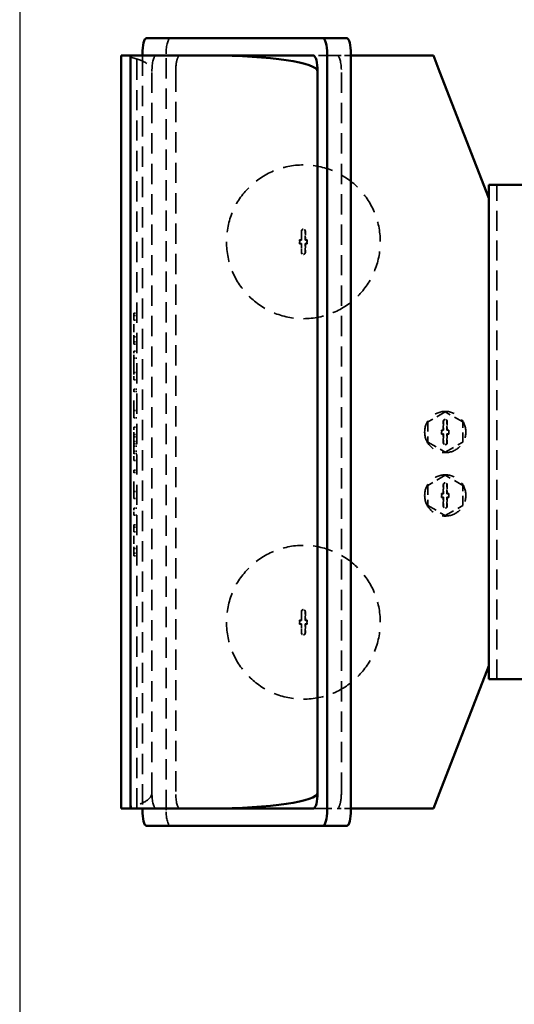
# Model space of a CAD drawing. Header units: millimetres. Extents: x -34725 to 178350, y -13707 to 126150.
# Tile 106 of 256: x 39437 to 39749, y 8165 to 8786. Entities that reach past the tile are written whole.
import ezdxf

# ---------------------------------------------------------------- set-up
doc = ezdxf.new("R2010")
doc.units = ezdxf.units.MM
doc.linetypes.add('DASHED', pattern=[0.75, 0.5, -0.25])
for name, color, linetype, lineweight in [('AM_0', 7, 'CONTINUOUS', 50), ('AM_4', 3, 'CONTINUOUS', 25), ('P-AM_0', 7, 'CONTINUOUS', 50), ('Sichtbar (ISO)', 7, 'CONTINUOUS', 50), ('Verdeckt (ISO)', 7, 'DASHED', 35)]:
    doc.layers.add(name, color=color, linetype=linetype, lineweight=lineweight)

# ---------------------------------------------------------------- blocks, each defined once
blk = doc.blocks.new('Gebäude_2')
at = {"layer": 'AM_4'}
blk.add_line((-3240, 8850), (-3240, -2415), dxfattribs=at)
blk = doc.blocks.new('A$C5cacc3fa')
at = {"layer": 'Sichtbar (ISO)'}
for p, q in [((-1354.33, -2741.61), (-1354.33, -2781.61)), ((-1042.33, -2781.61), (-1042.33, -2741.61)), ((-1345.83, -2781.61), (-1425.83, -2812.72)), ((-1354.33, -2781.61), (-1345.83, -2781.61)), ((-1050.83, -2781.61), (-1345.83, -2781.61)), ((-970.83, -2812.72), (-1050.83, -2781.61)), ((-1050.83, -2781.61), (-1042.33, -2781.61)), ((-1435.83, -2816.61), (-1425.83, -2812.72)), ((-970.83, -2812.72), (-960.83, -2816.61)), ((-1435.83, -2816.61), (-1435.83, -2868.61)), ((-960.83, -2816.61), (-960.83, -2868.61)), ((-959.83, -2868.61), (-1436.83, -2868.61)), ((-1446.83, -2871.29), (-1446.83, -2886.29)), ((-949.83, -2871.29), (-949.83, -2886.29)), ((-1446.83, -2997.49), (-1446.83, -2886.29)), ((-1436.83, -2883.61), (-959.83, -2883.61)), ((-949.83, -2886.29), (-949.83, -2997.49)), ((-1435.83, -2892.32), (-1435.83, -2957.05)), ((-970.83, -2889.64), (-1425.83, -2889.64)), ((-960.83, -2892.32), (-960.83, -2957.05)), ((-1435.83, -3007.61), (-1435.83, -2957.05)), ((-960.83, -2957.05), (-960.83, -3007.61)), ((-1435.83, -3000.17), (-1436.83, -3000.17)), ((-959.83, -3000.17), (-960.83, -3000.17)), ((-960.83, -3007.61), (-1435.83, -3007.61)), ((-1435.83, -3007.61), (-1435.83, -3013.61)), ((-960.83, -3013.61), (-960.83, -3007.61)), ((-960.83, -3013.61), (-1435.83, -3013.61))]:
    blk.add_line(p, q, dxfattribs=at)
for centre, major_axis, ratio, start_param, end_param in [((-1436.83, -2871.29), (-10, 0), 0.267949, 4.712389, 6.283185), ((-959.83, -2871.29), (-10, 0), 0.267949, 3.141593, 4.712389), ((-1436.83, -2886.29), (10, 0), 0.267949, 1.570796, 3.141593), ((-959.83, -2886.29), (10, 0), 0.267949, 0, 1.570796), ((-1425.83, -2957.05), (0, 67.41), 0.148341, 0, 1.570796), ((-1425.83, -2892.32), (-10, 0), 0.267949, 4.712389, 6.283185), ((-970.83, -2957.05), (0, 67.41), 0.148341, 4.712389, 6.283185), ((-970.83, -2892.32), (-10, 0), 0.267949, 3.141593, 4.712389), ((-1436.83, -2997.49), (-10, 0), 0.267949, 0, 1.570796), ((-959.83, -2997.49), (-10, 0), 0.267949, 1.570796, 3.141593)]:
    blk.add_ellipse(centre, major_axis=major_axis, ratio=ratio, start_param=start_param, end_param=end_param, dxfattribs=at)
at = {"layer": 'Verdeckt (ISO)', "ltscale": 25.157232}
blk.add_line((-1354.33, -2776.61), (-1042.33, -2776.61), dxfattribs=at)
at = {"layer": 'Verdeckt (ISO)', "ltscale": 12.096348}
for p, q in [((-1251.03, -2809.11), (-1244.68, -2798.11)), ((-1244.68, -2798.11), (-1231.98, -2798.11)), ((-1231.98, -2798.11), (-1225.63, -2809.11)), ((-1211.03, -2809.11), (-1204.68, -2798.11)), ((-1204.68, -2798.11), (-1191.98, -2798.11)), ((-1191.98, -2798.11), (-1185.63, -2809.11)), ((-1244.68, -2820.11), (-1251.03, -2809.11)), ((-1225.63, -2809.11), (-1231.98, -2820.11)), ((-1204.68, -2820.11), (-1211.03, -2809.11)), ((-1185.63, -2809.11), (-1191.98, -2820.11)), ((-1231.98, -2820.11), (-1244.68, -2820.11)), ((-1191.98, -2820.11), (-1204.68, -2820.11))]:
    blk.add_line(p, q, dxfattribs=at)
at = {"layer": 'Verdeckt (ISO)', "ltscale": 1.047483}
for p, q in [((-1239.58, -2806.76), (-1239.58, -2807.86)), ((-1239.42, -2808.02), (-1239.42, -2806.92)), ((-1237.24, -2806.92), (-1237.24, -2808.02)), ((-1237.08, -2807.86), (-1237.08, -2806.76)), ((-1199.58, -2806.76), (-1199.58, -2807.86)), ((-1199.42, -2808.02), (-1199.42, -2806.92)), ((-1197.24, -2806.92), (-1197.24, -2808.02)), ((-1197.08, -2807.86), (-1197.08, -2806.76)), ((-1239.58, -2810.36), (-1239.58, -2811.46)), ((-1239.42, -2811.3), (-1239.42, -2810.2)), ((-1237.24, -2810.2), (-1237.24, -2811.3)), ((-1237.08, -2811.46), (-1237.08, -2810.36)), ((-1199.58, -2810.36), (-1199.58, -2811.46)), ((-1199.42, -2811.3), (-1199.42, -2810.2)), ((-1197.24, -2810.2), (-1197.24, -2811.3)), ((-1197.08, -2811.46), (-1197.08, -2810.36)), ((-1319.58, -2896.26), (-1319.58, -2897.36)), ((-1319.58, -2899.86), (-1319.58, -2900.96)), ((-1319.42, -2897.52), (-1319.42, -2896.42)), ((-1319.42, -2900.8), (-1319.42, -2899.7)), ((-1317.24, -2896.42), (-1317.24, -2897.52)), ((-1317.24, -2899.7), (-1317.24, -2900.8)), ((-1317.08, -2897.36), (-1317.08, -2896.26)), ((-1317.08, -2900.96), (-1317.08, -2899.86)), ((-1079.58, -2896.26), (-1079.58, -2897.36)), ((-1079.58, -2899.86), (-1079.58, -2900.96)), ((-1079.42, -2897.52), (-1079.42, -2896.42)), ((-1079.42, -2900.8), (-1079.42, -2899.7)), ((-1077.24, -2896.42), (-1077.24, -2897.52)), ((-1077.24, -2899.7), (-1077.24, -2900.8)), ((-1077.08, -2897.36), (-1077.08, -2896.26)), ((-1077.08, -2900.96), (-1077.08, -2899.86))]:
    blk.add_line(p, q, dxfattribs=at)
at = {"layer": 'Verdeckt (ISO)', "ltscale": 1.444117}
for p, q in [((-1239.58, -2806.76), (-1239.42, -2806.92)), ((-1237.08, -2806.76), (-1237.24, -2806.92)), ((-1199.58, -2806.76), (-1199.42, -2806.92)), ((-1197.08, -2806.76), (-1197.24, -2806.92)), ((-1239.58, -2807.86), (-1239.42, -2808.02)), ((-1239.58, -2810.36), (-1239.42, -2810.2)), ((-1239.58, -2811.46), (-1239.42, -2811.3)), ((-1237.08, -2807.86), (-1237.24, -2808.02)), ((-1237.08, -2810.36), (-1237.24, -2810.2)), ((-1237.08, -2811.46), (-1237.24, -2811.3)), ((-1199.58, -2807.86), (-1199.42, -2808.02)), ((-1199.58, -2810.36), (-1199.42, -2810.2)), ((-1199.58, -2811.46), (-1199.42, -2811.3)), ((-1197.08, -2807.86), (-1197.24, -2808.02)), ((-1197.08, -2810.36), (-1197.24, -2810.2)), ((-1197.08, -2811.46), (-1197.24, -2811.3)), ((-1319.58, -2896.26), (-1319.42, -2896.42)), ((-1319.58, -2897.36), (-1319.42, -2897.52)), ((-1319.58, -2899.86), (-1319.42, -2899.7)), ((-1317.08, -2896.26), (-1317.24, -2896.42)), ((-1317.08, -2897.36), (-1317.24, -2897.52)), ((-1317.08, -2899.86), (-1317.24, -2899.7)), ((-1079.58, -2896.26), (-1079.42, -2896.42)), ((-1079.58, -2897.36), (-1079.42, -2897.52)), ((-1079.58, -2899.86), (-1079.42, -2899.7)), ((-1077.08, -2896.26), (-1077.24, -2896.42)), ((-1077.08, -2897.36), (-1077.24, -2897.52)), ((-1077.08, -2899.86), (-1077.24, -2899.7)), ((-1319.58, -2900.96), (-1319.42, -2900.8)), ((-1317.08, -2900.96), (-1317.24, -2900.8)), ((-1079.58, -2900.96), (-1079.42, -2900.8)), ((-1077.08, -2900.96), (-1077.24, -2900.8))]:
    blk.add_line(p, q, dxfattribs=at)
at = {"layer": 'Verdeckt (ISO)', "ltscale": 2.380771}
for p, q in [((-1237.08, -2806.76), (-1239.58, -2806.76)), ((-1197.08, -2806.76), (-1199.58, -2806.76)), ((-1239.58, -2811.46), (-1237.08, -2811.46)), ((-1199.58, -2811.46), (-1197.08, -2811.46)), ((-1317.08, -2896.26), (-1319.58, -2896.26)), ((-1077.08, -2896.26), (-1079.58, -2896.26)), ((-1319.58, -2900.96), (-1317.08, -2900.96)), ((-1079.58, -2900.96), (-1077.08, -2900.96))]:
    blk.add_line(p, q, dxfattribs=at)
at = {"layer": 'Verdeckt (ISO)', "ltscale": 2.080483}
for p, q in [((-1239.42, -2806.92), (-1237.24, -2806.92)), ((-1199.42, -2806.92), (-1197.24, -2806.92)), ((-1237.24, -2811.3), (-1239.42, -2811.3)), ((-1197.24, -2811.3), (-1199.42, -2811.3)), ((-1319.42, -2896.42), (-1317.24, -2896.42)), ((-1079.42, -2896.42), (-1077.24, -2896.42)), ((-1317.24, -2900.8), (-1319.42, -2900.8)), ((-1077.24, -2900.8), (-1079.42, -2900.8))]:
    blk.add_line(p, q, dxfattribs=at)
at = {"layer": 'Verdeckt (ISO)', "ltscale": 5.237816}
for p, q in [((-1239.58, -2807.86), (-1245.08, -2807.86)), ((-1245.08, -2810.36), (-1239.58, -2810.36)), ((-1231.58, -2807.86), (-1237.08, -2807.86)), ((-1237.08, -2810.36), (-1231.58, -2810.36)), ((-1199.58, -2807.86), (-1205.08, -2807.86)), ((-1205.08, -2810.36), (-1199.58, -2810.36)), ((-1191.58, -2807.86), (-1197.08, -2807.86)), ((-1197.08, -2810.36), (-1191.58, -2810.36)), ((-1319.58, -2897.36), (-1325.08, -2897.36)), ((-1325.08, -2899.86), (-1319.58, -2899.86)), ((-1311.58, -2897.36), (-1317.08, -2897.36)), ((-1317.08, -2899.86), (-1311.58, -2899.86)), ((-1079.58, -2897.36), (-1085.08, -2897.36)), ((-1085.08, -2899.86), (-1079.58, -2899.86)), ((-1071.58, -2897.36), (-1077.08, -2897.36)), ((-1077.08, -2899.86), (-1071.58, -2899.86))]:
    blk.add_line(p, q, dxfattribs=at)
at = {"layer": 'Verdeckt (ISO)', "ltscale": 5.387959}
for p, q in [((-1245.08, -2808.02), (-1239.42, -2808.02)), ((-1239.42, -2810.2), (-1245.08, -2810.2)), ((-1237.24, -2808.02), (-1231.58, -2808.02)), ((-1231.58, -2810.2), (-1237.24, -2810.2)), ((-1205.08, -2808.02), (-1199.42, -2808.02)), ((-1199.42, -2810.2), (-1205.08, -2810.2)), ((-1197.24, -2808.02), (-1191.58, -2808.02)), ((-1191.58, -2810.2), (-1197.24, -2810.2)), ((-1325.08, -2897.52), (-1319.42, -2897.52)), ((-1319.42, -2899.7), (-1325.08, -2899.7)), ((-1317.24, -2897.52), (-1311.58, -2897.52)), ((-1311.58, -2899.7), (-1317.24, -2899.7)), ((-1085.08, -2897.52), (-1079.42, -2897.52)), ((-1079.42, -2899.7), (-1085.08, -2899.7)), ((-1077.24, -2897.52), (-1071.58, -2897.52)), ((-1071.58, -2899.7), (-1077.24, -2899.7))]:
    blk.add_line(p, q, dxfattribs=at)
at = {"layer": 'Verdeckt (ISO)', "ltscale": 8.293282}
for p, q in [((-1435.83, -2868.61), (-1435.83, -2877.32)), ((-960.83, -2868.61), (-960.83, -2877.32))]:
    blk.add_line(p, q, dxfattribs=at)
at = {"layer": 'Verdeckt (ISO)', "ltscale": 25.596022}
for p, q in [((-1425.83, -2874.64), (-970.83, -2874.64)), ((-970.83, -2979.14), (-1425.83, -2979.14)), ((-1425.83, -2994.14), (-970.83, -2994.14))]:
    blk.add_line(p, q, dxfattribs=at)
at = {"layer": 'Verdeckt (ISO)', "ltscale": 23.365404}
for p, q in [((-1435.83, -2892.32), (-1435.83, -2877.32)), ((-960.83, -2877.32), (-960.83, -2892.32))]:
    blk.add_line(p, q, dxfattribs=at)
at = {"layer": 'Verdeckt (ISO)', "ltscale": 25.641026}
blk.add_line((-1436.83, -2985.17), (-959.83, -2985.17), dxfattribs=at)
at = {"layer": 'Verdeckt (ISO)', "ltscale": 25.533516}
for p, q in [((-960.83, -3000.17), (-1435.83, -3000.17)), ((-1435.83, -3003.61), (-960.83, -3003.61))]:
    blk.add_line(p, q, dxfattribs=at)
at = {"layer": 'Verdeckt (ISO)', "ltscale": 1.904597}
for p, q in [((-1276.33, -3005.61), (-1276.33, -3003.61)), ((-1274.83, -3005.61), (-1274.83, -3003.61)), ((-1271.83, -3005.61), (-1271.83, -3003.61)), ((-1261.33, -3005.61), (-1261.33, -3003.61)), ((-1258.33, -3005.61), (-1258.33, -3003.61)), ((-1256.83, -3005.61), (-1256.83, -3003.61)), ((-1250.83, -3005.61), (-1250.83, -3003.61)), ((-1246.33, -3005.61), (-1246.33, -3003.61)), ((-1240.33, -3005.61), (-1240.33, -3003.61)), ((-1235.83, -3005.61), (-1235.83, -3003.61)), ((-1223.83, -3005.61), (-1223.83, -3003.61)), ((-1222.33, -3005.61), (-1222.33, -3003.61)), ((-1216.33, -3005.61), (-1216.33, -3003.61)), ((-1211.83, -3005.61), (-1211.83, -3003.61)), ((-1210.33, -3005.61), (-1210.33, -3003.61)), ((-1207.33, -3005.61), (-1207.33, -3003.61)), ((-1205.83, -3005.61), (-1205.83, -3003.61)), ((-1204.33, -3005.61), (-1204.33, -3003.61)), ((-1201.33, -3005.61), (-1201.33, -3003.61)), ((-1199.83, -3005.61), (-1199.83, -3003.61)), ((-1195.33, -3005.61), (-1195.33, -3003.61)), ((-1189.33, -3005.61), (-1189.33, -3003.61)), ((-1184.83, -3005.61), (-1184.83, -3003.61)), ((-1172.83, -3005.61), (-1172.83, -3003.61)), ((-1171.33, -3005.61), (-1171.33, -3003.61)), ((-1165.33, -3005.61), (-1165.33, -3003.61)), ((-1160.83, -3005.61), (-1160.83, -3003.61)), ((-1151.83, -3005.61), (-1151.83, -3003.61)), ((-1147.33, -3005.61), (-1147.33, -3003.61)), ((-1142.83, -3005.61), (-1142.83, -3003.61)), ((-1141.33, -3005.61), (-1141.33, -3003.61)), ((-1138.33, -3005.61), (-1138.33, -3003.61)), ((-1127.83, -3005.61), (-1127.83, -3003.61)), ((-1124.83, -3005.61), (-1124.83, -3003.61)), ((-1123.33, -3005.61), (-1123.33, -3003.61))]:
    blk.add_line(p, q, dxfattribs=at)
at = {"layer": 'Verdeckt (ISO)', "ltscale": 11.219489}
for p, q in [((-1276.33, -3005.61), (-1268.83, -3005.61)), ((-1142.83, -3005.61), (-1135.33, -3005.61))]:
    blk.add_line(p, q, dxfattribs=at)
at = {"layer": 'Verdeckt (ISO)', "ltscale": 9.999557}
for p, q in [((-1268.83, -3005.61), (-1258.33, -3005.61)), ((-1135.33, -3005.61), (-1124.83, -3005.61))]:
    blk.add_line(p, q, dxfattribs=at)
at = {"layer": 'Verdeckt (ISO)', "ltscale": 4.596179}
for p, q in [((-1258.33, -3005.61), (-1256.83, -3005.61)), ((-1124.83, -3005.61), (-1123.33, -3005.61))]:
    blk.add_line(p, q, dxfattribs=at)
at = {"layer": 'Verdeckt (ISO)', "ltscale": 4.285467}
for p, q in [((-1250.83, -3005.61), (-1246.33, -3005.61)), ((-1165.33, -3005.61), (-1160.83, -3005.61)), ((-1151.83, -3005.61), (-1147.33, -3005.61))]:
    blk.add_line(p, q, dxfattribs=at)
at = {"layer": 'Verdeckt (ISO)', "ltscale": 21.770681}
for p, q in [((-1240.33, -3005.61), (-1222.33, -3005.61)), ((-1189.33, -3005.61), (-1171.33, -3005.61))]:
    blk.add_line(p, q, dxfattribs=at)
at = {"layer": 'Verdeckt (ISO)', "ltscale": 5.71399}
for p, q in [((-1216.33, -3005.61), (-1210.33, -3005.61)), ((-1201.33, -3005.61), (-1195.33, -3005.61))]:
    blk.add_line(p, q, dxfattribs=at)
at = {"layer": 'Verdeckt (ISO)', "ltscale": 19.811621}
for p, q in [((-1210.33, -3005.61), (-1205.83, -3005.61)), ((-1205.83, -3005.61), (-1201.33, -3005.61))]:
    blk.add_line(p, q, dxfattribs=at)
at = {"layer": 'Verdeckt (ISO)', "ltscale": 23.532515}
blk.add_line((-1160.83, -3005.61), (-1151.83, -3005.61), dxfattribs=at)
at = {"layer": 'Verdeckt (ISO)', "ltscale": 24.698055}
for centre in [(-1238.33, -2809.11), (-1198.33, -2809.11)]:
    blk.add_circle(centre, 13, dxfattribs=at)
at = {"layer": 'Verdeckt (ISO)', "ltscale": 25.418688}
for centre in [(-1318.33, -2898.61), (-1078.33, -2898.61)]:
    blk.add_circle(centre, 48.5, dxfattribs=at)
at = {"layer": 'Verdeckt (ISO)', "ltscale": 3.739763}
for centre, start, end in [((-1245.08, -2809.11), 90, 270), ((-1231.58, -2809.11), 270, 90), ((-1205.08, -2809.11), 90, 270), ((-1191.58, -2809.11), 270, 90), ((-1325.08, -2898.61), 90, 270), ((-1311.58, -2898.61), 270, 90), ((-1085.08, -2898.61), 90, 270), ((-1071.58, -2898.61), 270, 90)]:
    blk.add_arc(centre, 1.25, start, end, dxfattribs=at)
at = {"layer": 'Verdeckt (ISO)', "ltscale": 3.268073}
for centre, start, end in [((-1245.08, -2809.11), 90, 270), ((-1231.58, -2809.11), 270, 90), ((-1205.08, -2809.11), 90, 270), ((-1191.58, -2809.11), 270, 90), ((-1325.08, -2898.61), 90, 270), ((-1311.58, -2898.61), 270, 90), ((-1085.08, -2898.61), 90, 270), ((-1071.58, -2898.61), 270, 90)]:
    blk.add_arc(centre, 1.09, start, end, dxfattribs=at)
at = {"layer": 'Verdeckt (ISO)', "ltscale": 19.335054}
for centre, major_axis, start_param, end_param in [((-1425.83, -2877.32), (10, 0), 1.570796, 3.141593), ((-970.83, -2877.32), (10, 0), 0, 1.570796), ((-1425.83, -2976.46), (-10, 0), 0, 1.570796), ((-970.83, -2976.46), (-10, 0), 1.570796, 3.141593), ((-1436.83, -2982.49), (10, 0), 3.141593, 4.712389), ((-959.83, -2982.49), (10, 0), 4.712389, 6.283185), ((-1425.83, -2991.46), (10, 0), 3.141593, 4.712389), ((-970.83, -2991.46), (10, 0), 4.712389, 6.283185)]:
    blk.add_ellipse(centre, major_axis=major_axis, ratio=0.267949, start_param=start_param, end_param=end_param, dxfattribs=at)
at = {"layer": 'Verdeckt (ISO)', "ltscale": 21.939859}
for centre, start_param, end_param in [((-1425.83, -3018.63), 0, 1.104031), ((-970.83, -3018.63), 5.179154, 6.283185)]:
    blk.add_ellipse(centre, major_axis=(0, 24.49), ratio=0.408286, start_param=start_param, end_param=end_param, dxfattribs=at)
at = {"layer": 'Verdeckt (ISO)', "ltscale": 4.456773}
for points, knots in [([(-1434.76, -3007.61), (-1434.87, -3007.63), (-1434.97, -3007.64), (-1435.58, -3007.76), (-1435.83, -3007.86), (-1435.83, -3007.95)], [-1.9564383, -1.9564383, -1.9564383, -1.9564383, -1.8866596, -1.8866596, -1.5087825, -1.5087825, -1.5087825, -1.5087825]), ([(-960.83, -3007.95), (-960.83, -3007.86), (-961.08, -3007.76), (-961.69, -3007.64), (-961.79, -3007.63), (-961.9, -3007.61)], [-4.5268376, -4.5268376, -4.5268376, -4.5268376, -4.1489605, -4.1489605, -4.0791819, -4.0791819, -4.0791819, -4.0791819])]:
    blk.add_open_spline(points, degree=3, knots=knots, dxfattribs=at)
blk = doc.blocks.new('PP_DRIVE DETAIL TOP VIEW_klein_1')
at = {"layer": 'AM_0', "rotation": 179.9999999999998}
blk.add_blockref('A$C5cacc3fa', (-3251.33, -838.79), dxfattribs=at)

msp = doc.modelspace()

# ---------------------------------------------------------------- block references
at = {"layer": 'AM_4'}
msp.add_blockref('Gebäude_2', (42676.896, 6473.188), dxfattribs=at)
at = {"layer": 'P-AM_0', "xscale": -1, "rotation": 90}
msp.add_blockref('PP_DRIVE DETAIL TOP VIEW_klein_1', (41675.64, 6473.188), dxfattribs=at)

doc.saveas('drawing.dxf')
